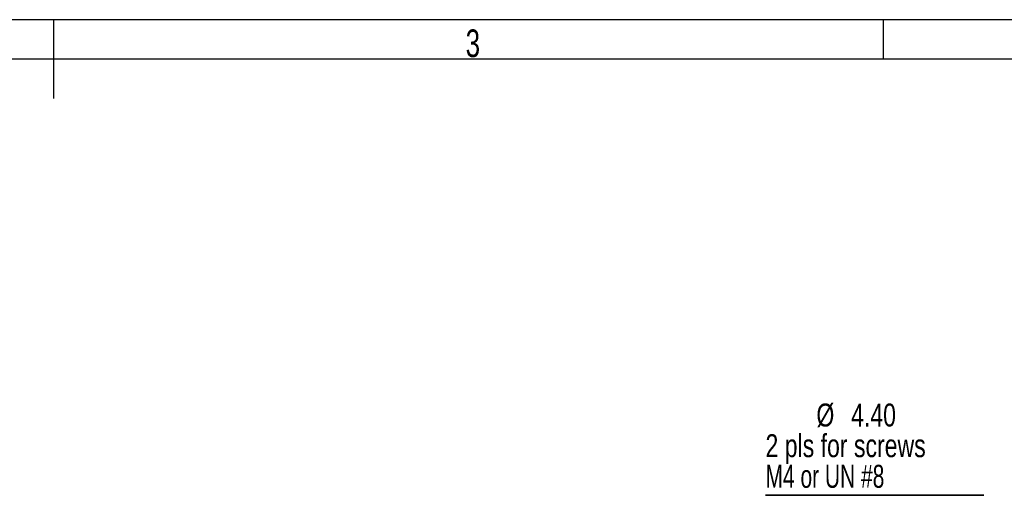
# Model space of a CAD drawing. Header units: millimetres. Extents: x -8 to 420, y 0 to 297.
# Tile 76 of 77: x 206 to 330, y 237 to 297. Entities that reach past the tile are written whole.
import ezdxf

# ---------------------------------------------------------------- set-up
doc = ezdxf.new("R2010")
doc.units = ezdxf.units.MM
for name, color, linetype in [('10', 7, 'Continuous'), ('5', 7, 'Continuous'), ('9', 7, 'Continuous')]:
    doc.layers.add(name, color=color, linetype=linetype)
doc.styles.add('SLDTEXTSTYLE0', font='TXT', dxfattribs={"width": 0.75})
doc.styles.add('SLDTEXTSTYLE1', font='TXT', dxfattribs={"width": 0.681818})
doc.styles.add('SLDTEXTSTYLE2', font='TXT', dxfattribs={"width": 0.7})

# ---------------------------------------------------------------- blocks, each defined once
blk = doc.blocks.new('SW_NOTE_0')
at = {"layer": '10', "color": 0}
for p, q in [((-6.44, -7.87), (21.19, -7.87)), ((21.19, -7.87), (-6.44, -7.87)), ((-6.44, -7.87), (21.19, -7.87)), ((21.19, -7.87), (-6.44, -7.87)), ((-6.44, -7.87), (21.19, -7.87)), ((21.19, -7.87), (-6.44, -7.87))]:
    blk.add_line(p, q, dxfattribs=at)
at = {"layer": '10', "color": 0, "attachment_point": 1}
for s, insert, char_height, style in [('%%c', (0, 3.75), 2.91, 'SLDTEXTSTYLE0'), ('4.40', (4.39, 3.75), 2.91, 'SLDTEXTSTYLE0'), ('2 pls for screws', (-6.44, -0.13), 2.9104, 'SLDTEXTSTYLE0'), ('M4 or UN #8', (-6.44, -4.01), 2.9104, 'SLDTEXTSTYLE1')]:
    blk.add_mtext(s, dxfattribs=dict(at, insert=insert, char_height=char_height, style=style))

msp = doc.modelspace()

# ---------------------------------------------------------------- linework, layer by layer
at = {"layer": '10', "color": 7}
msp.add_line((315, 297), (315, 292), dxfattribs=at)
at = {"layer": '5', "color": 7}
for p, q in [((210, 297), (210, 292)), ((210, 292), (210, 287))]:
    msp.add_line(p, q, dxfattribs=at)
at = {"layer": '5', "color": 7, "lineweight": 25}
msp.add_line((415, 292), (25, 292), dxfattribs=at)
at = {"layer": '9', "color": 7}
msp.add_line((420, 297), (0, 297), dxfattribs=at)

# ---------------------------------------------------------------- block references
at = {"layer": '10'}
msp.add_blockref('SW_NOTE_0', (306.5531, 244.6364), dxfattribs=at)

# ---------------------------------------------------------------- texts
at = {"layer": '10', "color": 7, "insert": (263.0742, 295.7617), "char_height": 3.5, "attachment_point": 2, "style": 'SLDTEXTSTYLE2'}
msp.add_mtext('3', dxfattribs=at)

doc.saveas('drawing.dxf')
